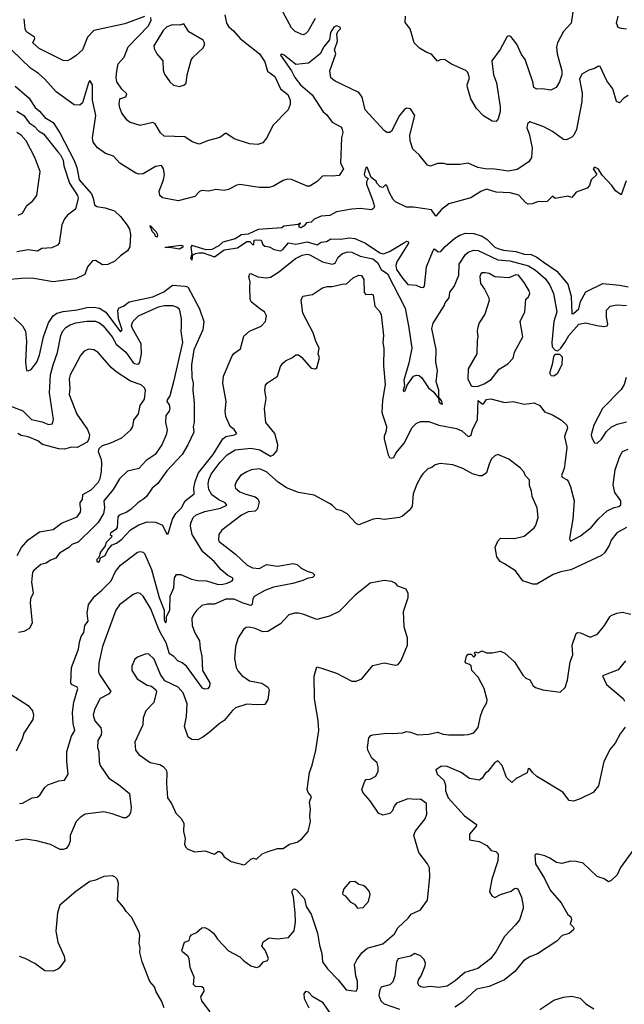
# Model space of a CAD drawing. Extents: x 1468344 to 1613994, y 525695 to 643861.
# Tile 141 of 256: x 1534135 to 1538448, y 554861 to 561889. Entities that reach past the tile are written whole.
import ezdxf

# ---------------------------------------------------------------- set-up
doc = ezdxf.new("R2010")
doc.units = 0

msp = doc.modelspace()

# ---------------------------------------------------------------- linework, layer by layer
at = {"layer": '0CON10XD'}
for points in [[(1536243.2, 561896.8), (1536191.2, 561805), (1536175, 561788.8), (1536155, 561781.2), (1536100, 561805), (1536075, 561831.2), (1535922.2, 562115)], [(1538091.4, 562008.6), (1538068.9, 561865), (1538015, 561804.5), (1537971.2, 561725), (1537964.1, 561695), (1537970, 561645), (1538003.1, 561525), (1538002.2, 561495), (1537985.8, 561445), (1537961.2, 561405), (1537925, 561386.7), (1537865, 561396.2), (1537824.1, 561394.1), (1537803.3, 561405), (1537795.8, 561445), (1537740, 561605), (1537715, 561640), (1537682.5, 561715), (1537638.3, 561768.3), (1537625, 561772.9), (1537611.7, 561768.3), (1537563.6, 561676.4), (1537503.8, 561596.2), (1537514.4, 561495), (1537537.4, 561437.4), (1537562.4, 561267.6), (1537563.1, 561235), (1537549.5, 561180.5), (1537535, 561163.3), (1537505, 561163.8), (1537445, 561202.5), (1537392.9, 561255), (1537352.9, 561325), (1537330, 561405), (1537326.2, 561425), (1537343.3, 561475), (1537332.5, 561512.5), (1537316.7, 561526.7), (1537215, 561571.2), (1537165, 561606.2), (1537135, 561603.3), (1537115, 561592.5), (1537073.6, 561643.6), (1537040, 561655), (1536987.5, 561685), (1536950, 561725), (1536920, 561825), (1536885, 561870), (1536887.5, 561915)], [(1535025, 561912.9), (1534885, 561860.7), (1534665, 561810.9), (1534620, 561765), (1534584.4, 561675), (1534535, 561630.5), (1534495, 561604.2), (1534475, 561595.8), (1534445, 561598), (1534275, 561683.1), (1534229.6, 561725), (1534242.5, 561755), (1534240, 561765), (1534185, 561803.1), (1534173.8, 561825), (1534168.2, 561895)], [(1535598.8, 561925), (1535611.4, 561865), (1535627.5, 561837.5), (1535660.7, 561810.7), (1535708.2, 561755), (1535846.1, 561646.1), (1535885, 561588.6), (1535902.9, 561522.9), (1535955, 561483.3), (1535995, 561396), (1536049.2, 561355), (1536064.2, 561314.2), (1536064.2, 561285), (1536051.2, 561245), (1535943.2, 561136.8), (1535895.9, 561044.1), (1535870.7, 561009.3), (1535835, 560998.8), (1535775, 561004.2), (1535665, 561039.2), (1535605, 561078.8), (1535562.1, 561047.9), (1535483, 561027), (1535415, 561000), (1535365, 561016.2), (1535314.1, 561054.1), (1535165, 561058.6), (1535140.9, 561080.9), (1535101.2, 561145), (1535085.7, 561155.7), (1534995, 561134.3), (1534956.7, 561145), (1534918.2, 561158.2), (1534901.9, 561171.9), (1534865, 561222), (1534850.2, 561260.3), (1534845.3, 561285.3), (1534849.6, 561325), (1534891.8, 561338.2), (1534900.7, 561360.7), (1534864.1, 561394.1), (1534828.5, 561445), (1534822.5, 561475), (1534827.9, 561525), (1534838.5, 561575), (1534879.4, 561620.6), (1534908.2, 561695), (1535054.7, 561845), (1535073.2, 561885), (1535070, 561905)], [(1538465, 561821.2), (1538425, 561826.7), (1538404.2, 561834.2), (1538392.5, 561865), (1538403.8, 561915)], [(1535275, 561413.3), (1535305, 561422), (1535322.5, 561435), (1535329.5, 561495), (1535359.3, 561600.7), (1535371.1, 561618.9), (1535442.5, 561685), (1535453, 561707), (1535453.8, 561725), (1535445, 561743.3), (1535342.1, 561802.1), (1535305, 561860), (1535278.8, 561851.2), (1535225, 561851.4), (1535185, 561838.1), (1535157.6, 561812.4), (1535092.7, 561702.7), (1535095, 561682.5), (1535113.8, 561645), (1535155.7, 561595), (1535159.3, 561529.3), (1535169.3, 561499.3), (1535206.7, 561445), (1535232.1, 561422.1), (1535275, 561413.3)], [(1538475, 561348.8), (1538445, 561328.8), (1538415, 561296.7), (1538393.8, 561305), (1538366, 561395), (1538323.6, 561453.6), (1538275, 561556.2), (1538265, 561558), (1538235, 561540.8), (1538195, 561530), (1538145, 561501.2), (1538128.5, 561465), (1538148.2, 561365), (1538146.2, 561305), (1538106.4, 561105), (1538088.6, 561065), (1538075, 561050.8), (1538035, 561032), (1538015, 561034), (1537935, 561090.8), (1537873.8, 561123.8), (1537775, 561159.2), (1537758.8, 561145), (1537752.7, 561117.3), (1537770.6, 561075), (1537791.1, 560975), (1537787.1, 560905), (1537766.2, 560873.8), (1537685, 560818.9), (1537623, 560807), (1537525, 560822.5), (1537455, 560823.8), (1537404.6, 560834.6), (1537335, 560864), (1537275, 560856.2), (1537185, 560856.7), (1537162.7, 560862.7), (1537115, 560862), (1537065, 560844), (1537045, 560850), (1536984.2, 560924.2), (1536940, 560965), (1536920.8, 561025), (1536918.5, 561065), (1536952.9, 561205), (1536923.8, 561253.8), (1536895, 561257.1), (1536877.1, 561245), (1536845.6, 561205), (1536786.9, 561093.1), (1536775, 561083.3), (1536755, 561084.4), (1536735, 561098.6), (1536600, 561245), (1536577.2, 561335), (1536555, 561370), (1536385, 561450.5), (1536355.6, 561475), (1536347.2, 561525), (1536390, 561645), (1536381.2, 561675), (1536402, 561735), (1536398.6, 561785), (1536403.9, 561803.9), (1536424, 561825), (1536420.8, 561835), (1536395, 561845.6), (1536375.7, 561835), (1536352.9, 561797.1), (1536344.3, 561745), (1536305, 561695.8), (1536278.9, 561645), (1536195, 561578.9), (1536105, 561568.5), (1536021.1, 561635), (1536005, 561642.2), (1535996.9, 561635), (1536074.7, 561525), (1536097.1, 561477.1), (1536138.2, 561425), (1536222.5, 561352.5), (1536301.1, 561231.1), (1536325, 561211.5), (1536365, 561158.5), (1536425, 561125.5), (1536433.1, 561115), (1536439.4, 561085), (1536431.4, 561045), (1536424.6, 560864.6), (1536444, 560825), (1536415, 560776.2), (1536365, 560771.9)], [(1536365, 560771.9), (1536315, 560775.6), (1536295, 560771.4), (1536257.5, 560735), (1536205, 560700.8), (1536185, 560700.8), (1536075, 560747.5), (1536045, 560751.4), (1536015, 560742.5), (1535945, 560700.8), (1535915, 560692.5), (1535845, 560690.8), (1535705, 560712), (1535685, 560708.8), (1535625, 560676), (1535595, 560669.2), (1535535, 560677.1), (1535485, 560665.7), (1535435, 560670.8), (1535417.9, 560662.1), (1535385, 560626), (1535265, 560596.2), (1535155, 560618.6), (1535135.7, 560635), (1535130, 560665), (1535161.9, 560745), (1535168.6, 560785), (1535161.9, 560825), (1535147.3, 560847.3), (1535105, 560840.9), (1535015, 560788.8), (1534985, 560786.2), (1534962.8, 560792.8), (1534848.6, 560865), (1534803.8, 560915), (1534746.2, 560935), (1534690.8, 560975), (1534658.8, 561015), (1534654.6, 561045), (1534677.5, 561205), (1534655.6, 561315), (1534653.8, 561425), (1534635, 561454), (1534625, 561438), (1534583.6, 561295), (1534565, 561280), (1534525, 561282.5), (1534394.4, 561375), (1534315, 561465.7), (1534270, 561505), (1534212.6, 561542.6), (1534076, 561675)], [(1534103.8, 561415), (1534201.3, 561331.3), (1534245, 561261.4), (1534277, 561237), (1534315, 561191.5), (1534374.5, 561155), (1534422.3, 561082.2), (1534524.8, 560884.8), (1534544, 560835), (1534560.7, 560745), (1534647.8, 560645), (1534660.5, 560615), (1534668.2, 560568.2), (1534685, 560556.2), (1534745, 560547.1), (1534811.5, 560525), (1534854.1, 560485), (1534901.9, 560421.9), (1534917.7, 560395), (1534926.6, 560355), (1534922.1, 560267.9), (1534905, 560238.9), (1534855, 560204.5), (1534814.7, 560165.3), (1534765, 560141.1), (1534725, 560139.5), (1534675, 560170.6), (1534655, 560167.1), (1534618.9, 560125), (1534600.4, 560069.6), (1534535, 560039.5), (1534375, 560018.9), (1534235, 560042.1), (1534173.4, 560043.4), (1534015, 560029.6)], [(1534115, 561236.7), (1534165, 561204.6), (1534203.2, 561153.2), (1534238.7, 561128.7), (1534270, 561095), (1534305, 561073.6), (1534407.8, 560945), (1534425.7, 560925), (1534445, 560886.9), (1534450.6, 560845), (1534491.3, 560721.3), (1534546.9, 560635), (1534552.3, 560615), (1534532.5, 560537.5), (1534476.2, 560495), (1534455, 560467.5), (1534435.7, 560424.3), (1534416.9, 560295), (1534405, 560279.2), (1534365, 560260.6), (1534293.5, 560256.5), (1534263, 560237), (1534195, 560246), (1534115, 560231.9)], [(1534125, 560493.1), (1534155, 560507.1), (1534186.6, 560563.4), (1534227.5, 560595), (1534257.1, 560635), (1534281.2, 560805), (1534243.1, 560905), (1534181.5, 561025), (1534145.3, 561065.3), (1534115, 561084.4)], [(1538461.7, 560738.3), (1538425, 560640), (1538385, 560666.7), (1538360, 560705), (1538289.5, 560779.5), (1538261.1, 560825), (1538235, 560837.3), (1538226.7, 560825), (1538252.5, 560785), (1538212.5, 560745), (1538200, 560705), (1538184.1, 560685.9), (1538105, 560658.8), (1538075, 560620), (1538045, 560628.8), (1537955, 560613.3), (1537935, 560628.8), (1537897.5, 560592.5), (1537865, 560590), (1537835, 560591.2), (1537794.2, 560575.8), (1537762.1, 560572.1), (1537745, 560582.5), (1537695, 560636.1), (1537635, 560653.2), (1537535, 560659.2), (1537465, 560678.5), (1537425, 560663.1), (1537352.4, 560617.6), (1537196, 560575), (1537145, 560534), (1537105, 560487.5), (1537071.9, 560531.9), (1536945, 560550.8), (1536895, 560550), (1536815, 560590), (1536800, 560605), (1536772.7, 560652.7), (1536755, 560706.2), (1536745, 560711.2), (1536725, 560692.5), (1536707, 560697), (1536680, 560725), (1536680, 560735), (1536642.5, 560762.5), (1536615, 560836.2), (1536602, 560828), (1536591.5, 560785), (1536598.9, 560768.9), (1536620, 560755), (1536608.6, 560731.4), (1536608.5, 560715), (1536653, 560603), (1536666.7, 560555), (1536659.5, 560540.5), (1536645, 560531.2), (1536565, 560540.6), (1536505, 560537.9), (1536395, 560516.9), (1536347.3, 560492.7), (1536285, 560485.8), (1536235, 560466), (1536215, 560443.3), (1536181.7, 560438.3), (1536165, 560417.5), (1536143.8, 560403.8), (1536128.3, 560408.3), (1536130, 560430), (1536140, 560435), (1536135, 560437.5), (1536121.7, 560428.3), (1536020, 560415), (1536005, 560403.3), (1535837.3, 560392.7), (1535765, 560357.8), (1535717.3, 560352.7), (1535672.5, 560325), (1535585, 560301.1), (1535555, 560274.6), (1535505, 560248.7), (1535465, 560246.2), (1535362.9, 560277.1), (1535355.6, 560265), (1535364.3, 560215), (1535354.4, 560185), (1535365, 560172.5), (1535370, 560210), (1535388.9, 560221.1), (1535414.3, 560225.7), (1535445, 560225.5), (1535525, 560196.2), (1535595, 560247.2), (1535688.5, 560261.5), (1535755, 560306.2), (1535777, 560307), (1535795, 560284), (1535805, 560283.8), (1535807.5, 560315), (1535825, 560318.6), (1535857.5, 560315), (1535870, 560285), (1535885, 560273.3), (1535915, 560267.5), (1535949.5, 560249.5), (1535995, 560240), (1536012.2, 560247.8), (1536052.9, 560297.1), (1536105, 560287.1), (1536185, 560303.1), (1536257, 560283), (1536285, 560300), (1536325, 560305.8), (1536355.8, 560324.2), (1536425, 560323.5), (1536485, 560332.9), (1536525, 560326.8), (1536602.9, 560292.9), (1536705, 560226.2), (1536731.5, 560218.5), (1536772.9, 560235), (1536879.3, 560299.3), (1536897.6, 560307.6), (1536906.2, 560305), (1536910, 560295), (1536825, 560161.4), (1536817.9, 560135), (1536822.7, 560105), (1536865, 560044.4), (1536905, 560000), (1536964.1, 559994.1), (1536995, 559978.8), (1537015, 559977.5), (1537023.4, 559986.6), (1537037.6, 560125), (1537085, 560242.5), (1537095, 560252.5), (1537121.3, 560231.3), (1537140, 560235), (1537170.4, 560269.6), (1537240.4, 560329.6), (1537275, 560351.9), (1537315, 560366.2), (1537373.8, 560363.8), (1537435, 560343.4), (1537471, 560321), (1537524.6, 560265), (1537545, 560256), (1537586.2, 560245), (1537674.3, 560234.3), (1537735, 560215.9), (1537785, 560214), (1537825, 560194.8), (1537869.4, 560160.6), (1537967, 560095), (1538045, 560001.2), (1538069, 559915), (1538075, 559790.6), (1538085, 559791.8), (1538123.1, 559825), (1538135, 559876.9), (1538173.4, 559946.6), (1538295, 560006.1), (1538415, 559994.8), (1538475, 559981.6)], [(1535115, 560337.5), (1535105, 560342), (1535098.3, 560358.3), (1535081.5, 560375), (1535069.5, 560409.5), (1535062.5, 560415), (1535065, 560420), (1535108.2, 560375), (1535118.5, 560355), (1535115, 560337.5)], [(1535275, 560251.5), (1535205, 560264), (1535175, 560260), (1535174.4, 560265), (1535285, 560279.2), (1535298, 560275), (1535300, 560265), (1535275, 560251.5)], [(1534092.3, 559762.3), (1534155, 559703.3), (1534176.8, 559665), (1534183.2, 559595), (1534175.7, 559445), (1534184.2, 559384.2), (1534195, 559382), (1534217.8, 559392.2), (1534257.3, 559445), (1534277.7, 559495), (1534305.3, 559625), (1534341.4, 559725), (1534374.1, 559775.9), (1534399.4, 559795), (1534445, 559806.6), (1534545, 559817.5), (1534615, 559835.6), (1534665, 559836.9), (1534705, 559830.4), (1534750.9, 559800.9), (1534855, 559660.8), (1534865.3, 559675), (1534839.6, 559755), (1534835.4, 559815), (1534845, 559832.5), (1534875, 559844.1), (1534915.6, 559874.4), (1535085, 559910.7), (1535163.1, 559946.9), (1535225, 559994.6), (1535315, 559988), (1535335, 559981.4), (1535417.3, 559825), (1535448.5, 559735), (1535442.5, 559675), (1535378.2, 559531.8), (1535361, 559425), (1535363.1, 559335), (1535372.6, 559295), (1535369.2, 559245), (1535379.8, 559155), (1535379.2, 559015), (1535372.9, 558985), (1535378.1, 558945), (1535335.2, 558854.8), (1535293.6, 558785), (1535185, 558670), (1535120.3, 558579.7), (1535081.2, 558545), (1535040, 558485), (1535020.6, 558469.4), (1534978.3, 558441.7), (1534928.1, 558391.9), (1534895, 558371.2), (1534845, 558353.3), (1534835, 558340), (1534830, 558265), (1534820, 558250), (1534782.5, 558225), (1534780, 558215), (1534792.5, 558205), (1534790, 558195), (1534751.7, 558158.3), (1534745.5, 558134.5), (1534711.3, 558088.7), (1534700.7, 558049.3), (1534685.8, 558035), (1534686, 558025), (1534695, 558017.5), (1534705.6, 558024.4), (1534712.3, 558047.7), (1534745.5, 558064.5), (1534763.9, 558106.1), (1534795, 558141.4), (1534825, 558153.8), (1534865, 558181.1), (1534925, 558247.1), (1534985, 558282.5), (1535045, 558305.8), (1535105, 558302.5), (1535155, 558280), (1535185, 558217.5), (1535195, 558220), (1535226, 558325), (1535248.4, 558365), (1535289, 558405), (1535315, 558456), (1535379.4, 558505), (1535378.5, 558545), (1535386.5, 558593.5), (1535410, 558655), (1535515, 558784.7), (1535583.2, 558896.8), (1535605, 558913.6), (1535666.7, 558925), (1535683.3, 558935), (1535664.7, 558964.7), (1535637.5, 558985), (1535606.4, 559056.3), (1535602.2, 559095), (1535608.4, 559165), (1535585.4, 559295), (1535589.6, 559345), (1535650.2, 559489.8), (1535663.3, 559506.7), (1535709.5, 559540.5), (1535735, 559630), (1535775, 559666.7), (1535858, 559702), (1535888.1, 559735), (1535895.8, 559775), (1535882.5, 559805), (1535848, 559825), (1535786.7, 559875), (1535779.5, 559895), (1535777.3, 559982.7), (1535780, 560015), (1535770.8, 560055), (1535777.5, 560075), (1535785, 560077.5), (1535833.3, 560053.3), (1535896.4, 560046.4), (1535925, 560051.8), (1535982.1, 560087.9), (1536103.3, 560185), (1536150.7, 560209.3), (1536184.8, 560215.2), (1536205, 560211.6), (1536295, 560161.2), (1536365, 560144.1), (1536385, 560152), (1536406.3, 560195), (1536439.2, 560220.8), (1536475, 560232.8), (1536505, 560230.3), (1536565, 560200.7), (1536655, 560182.8), (1536688.4, 560155), (1536715, 560106.7), (1536760, 560075), (1536885, 559831.2), (1536911.3, 559688.7), (1536933.3, 559545), (1536911.7, 559438.3), (1536874.8, 559315.2), (1536880, 559275), (1536870, 559245), (1536872.5, 559235), (1536885, 559240), (1536900.4, 559279.6), (1536944.7, 559345.3), (1536965, 559352.5), (1536985, 559349.4), (1537005, 559332.5), (1537052.1, 559262.1), (1537090.5, 559230.5), (1537115, 559194.2), (1537123, 559193), (1537124.7, 559165), (1537135, 559148.6), (1537152.5, 559145), (1537145, 559168), (1537126, 559195), (1537126.2, 559245), (1537106.5, 559305), (1537115.5, 559385), (1537103.8, 559443.8), (1537105.5, 559535.5), (1537075.7, 559684.3), (1537085, 559723.3), (1537162.7, 559847.3), (1537171.4, 559868.6), (1537199.2, 559905), (1537204.2, 559945), (1537235.4, 559984.6), (1537268.2, 560065), (1537270, 560145), (1537315, 560212.9), (1537335, 560229.6), (1537375, 560243.4), (1537405, 560240.7), (1537545, 560175.9), (1537632.2, 560167.8), (1537765, 560132.8), (1537815, 560102.4), (1537885, 560039.1), (1537916.1, 559995), (1537944.4, 559935), (1537966.9, 559805), (1537945.6, 559735), (1537931.6, 559585), (1537934.2, 559555), (1537955, 559530.7), (1537975, 559526.3), (1537995.9, 559544.1), (1538023.3, 559585), (1538052.5, 559635), (1538125, 559716.5), (1538175, 559725.4), (1538252.9, 559707.1), (1538305, 559700), (1538325.5, 559704.5), (1538332, 559715), (1538320.8, 559765), (1538320.8, 559815), (1538346.6, 559843.4), (1538395, 559854.4), (1538465, 559848.6)], [(1534135, 556294), (1534155, 556295.8), (1534225, 556334.2), (1534259.7, 556340.3), (1534280, 556355), (1534315, 556408.8), (1534335, 556428), (1534415, 556456), (1534455, 556460), (1534482, 556505), (1534471.4, 556595), (1534472.2, 556665), (1534505.5, 556775), (1534528.8, 556815), (1534517.3, 556865), (1534511.1, 556945), (1534521.7, 557018.3), (1534548.9, 557115), (1534544.2, 557125), (1534505, 557142.9), (1534498.9, 557155), (1534505.4, 557265), (1534555.4, 557395), (1534562, 557445), (1534574.2, 557485.8), (1534591.8, 557515), (1534600.6, 557565), (1534622.9, 557595), (1534615.8, 557654.2), (1534625.9, 557714.1), (1534670.5, 557775), (1534722.3, 557817.7), (1534787.3, 557885), (1534818.5, 557951.5), (1534855, 557996.4), (1534975, 558088.6), (1534995, 558093.1), (1535015, 558088.6), (1535025, 558078), (1535075.2, 557965), (1535131.1, 557765), (1535164.8, 557675), (1535165, 557602.5), (1535175, 557584.6), (1535182.2, 557595), (1535181.5, 557628.5), (1535205.3, 557675), (1535207.8, 557775), (1535234, 557835), (1535239.5, 557905), (1535255, 557930), (1535285, 557928.6), (1535360, 557895), (1535405, 557885.9), (1535466.9, 557883.1), (1535545, 557859.6), (1535575, 557858.8), (1535615, 557867.9), (1535650, 557885), (1535658, 557895), (1535654.2, 557904.2), (1535621.1, 557921.1), (1535571.7, 557961.7), (1535521.7, 558021.7), (1535440.8, 558090.8), (1535365.7, 558215.7), (1535353.1, 558275), (1535356.2, 558295), (1535373.5, 558335), (1535395.3, 558354.7), (1535455, 558377.8), (1535568, 558402), (1535613.1, 558425), (1535601.3, 558441.3), (1535555, 558462.1), (1535506.9, 558496.9), (1535484.7, 558535), (1535480.3, 558575), (1535483.5, 558605), (1535500.8, 558645), (1535565, 558731.5), (1535615, 558783.1), (1535671.9, 558818.1), (1535785, 558830), (1535848.6, 558818.6), (1535923.3, 558773.3), (1535945, 558783.4), (1535971.8, 558815), (1535976.3, 558853.7), (1535956.2, 558936.2), (1535891.9, 559015), (1535882.5, 559115), (1535894, 559185), (1535884, 559245), (1535889.5, 559280.5), (1535903.2, 559296.8), (1535975.5, 559344.5), (1535995.7, 559414.3), (1536011.7, 559438.3), (1536032.5, 559455), (1536082.3, 559477.7), (1536105, 559496.7), (1536125, 559496), (1536145, 559481.2), (1536215, 559402.9), (1536244, 559396), (1536253.8, 559405), (1536273.3, 559475), (1536263.8, 559505), (1536272.5, 559545), (1536246.7, 559595), (1536228.6, 559655), (1536155.7, 559795), (1536142.5, 559887.5), (1536155, 559916.2), (1536225, 559927.5), (1536295, 559975.8), (1536330, 559985), (1536365, 559985.6), (1536435, 560002.5), (1536466, 560004), (1536515, 560047.1), (1536555, 560065.8), (1536574.2, 560064.2), (1536589.1, 560035), (1536591.7, 559941.7), (1536605, 559928.1), (1536645, 559930), (1536655.8, 559925), (1536669.1, 559845), (1536700.6, 559810.6), (1536713.1, 559785), (1536730.9, 559635), (1536725.5, 559585), (1536732.7, 559545), (1536731.3, 559418.7), (1536743.2, 559285), (1536723.4, 559173.4), (1536718.2, 559085), (1536751.1, 558985), (1536748.5, 558955), (1536734.5, 558915), (1536735.5, 558895), (1536763.9, 558783.9), (1536774.5, 558764.5), (1536785, 558758.8), (1536803.3, 558765), (1536819.4, 558795), (1536879.2, 558869.2), (1536931.9, 558975), (1536962.7, 559007.3), (1536995, 559021.9), (1537055, 559021.5), (1537125, 558993.8), (1537251.7, 558971.7), (1537290, 558955), (1537335, 558913.8), (1537345, 558915.8), (1537355, 558926.2), (1537365, 558961.2), (1537400, 559035), (1537405, 559170), (1537435, 559147.5), (1537445, 559147.5), (1537465, 559177.5), (1537495, 559183.3), (1537595, 559157.5), (1537655, 559163.1), (1537735, 559144.4), (1537804.5, 559154.5), (1537846, 559136), (1537879.2, 559089.2), (1537935, 559069.2), (1538001.2, 559031.2), (1538038.8, 558995), (1538042.5, 558975), (1538021.1, 558915), (1538039.1, 558835), (1538027.3, 558737.3), (1538019.1, 558685), (1538000.8, 558635), (1538005, 558623.3), (1538040, 558605), (1538049.5, 558589.5), (1538064.5, 558555), (1538089.6, 558455), (1538082.2, 558325), (1538058, 558185), (1538065, 558166.7), (1538135.8, 558205), (1538215, 558267.1), (1538265, 558327.3), (1538325, 558384.6), (1538375, 558407.3), (1538410, 558415), (1538423.4, 558426.6), (1538424.5, 558455), (1538380.4, 558515), (1538369.1, 558569.1), (1538383.4, 558675), (1538412.9, 558767.1), (1538435, 558806), (1538475, 558824.4)], [(1537375, 559270), (1537405, 559273.8), (1537449.7, 559290.3), (1537498.6, 559321.4), (1537555, 559394), (1537617.4, 559432.6), (1537655.7, 559474.3), (1537664, 559515), (1537724.2, 559625), (1537705.8, 559735), (1537738.2, 559805), (1537746, 559894), (1537765, 559911.2), (1537774.4, 559935.6), (1537770, 559955), (1537735, 560012.5), (1537692.5, 560065), (1537675, 560067.8), (1537625, 560047.1), (1537525, 560053.1), (1537485, 560076.5), (1537455, 560083.1), (1537435, 560082.9), (1537425, 560075.8), (1537418.1, 560055), (1537423.1, 560005), (1537451.9, 559965), (1537481.2, 559905), (1537484, 559885), (1537453, 559787), (1537412.9, 559725), (1537402.5, 559695), (1537399.2, 559665), (1537404.3, 559625), (1537399.2, 559599.2), (1537397.5, 559505), (1537333.4, 559396.6), (1537332.5, 559325), (1537355, 559276.7), (1537375, 559270)], [(1534009.2, 559155), (1534156.7, 559096.7), (1534219.2, 559035), (1534295, 559018.6), (1534341.2, 558998.8), (1534370, 559005), (1534375.6, 559034.4), (1534347.3, 559225), (1534355.3, 559354.7), (1534373.1, 559425), (1534405.9, 559514.1), (1534428.2, 559635), (1534442.3, 559667.7), (1534465, 559692.7), (1534495, 559711.1), (1534535, 559724.7), (1534615, 559736.6), (1534675, 559736.6), (1534705, 559725.9), (1534730.7, 559705), (1534795, 559624.6), (1534822.8, 559572.8), (1534892.9, 559515), (1534941.5, 559445), (1534955, 559434.5), (1534975, 559430.6), (1534986.1, 559433.9), (1534992.9, 559445), (1535003.2, 559505), (1535002.7, 559575), (1534939.3, 559685), (1534933.5, 559706.5), (1534941.8, 559735), (1534981.9, 559775), (1535125, 559840.3), (1535165, 559849.3), (1535225, 559848.9), (1535257.8, 559837.8), (1535273.8, 559825), (1535286.7, 559755), (1535286.4, 559696.4), (1535284.6, 559665), (1535296, 559585), (1535232.9, 559305), (1535205.4, 559204.6), (1535186.5, 559175), (1535185.5, 559165), (1535201.1, 559141.1), (1535207, 559113), (1535202, 559095), (1535178, 559065), (1535175.6, 559015), (1535187.8, 558962.2), (1535180, 558925), (1535149.4, 558855), (1535100.6, 558785), (1535036.4, 558743.6), (1534985.4, 558684.6), (1534905, 558665.5), (1534848.1, 558611.9), (1534802, 558535), (1534736.1, 558455), (1534741.1, 558405), (1534733.9, 558365), (1534695, 558299.5), (1534658.8, 558265), (1534551.3, 558158.7), (1534506.7, 558143.3), (1534485, 558122.5), (1534418.1, 558081.9), (1534393.1, 558045), (1534355, 558031.6), (1534325, 558010.6), (1534285, 558000.6), (1534235, 557958.5), (1534227.3, 557945), (1534219.3, 557875), (1534232, 557795), (1534213.5, 557756.5), (1534209.5, 557725), (1534225.3, 557584.7), (1534205, 557543.6), (1534165, 557523.2), (1534126.7, 557515)], [(1534565.5, 558425), (1534567.8, 558442.2), (1534584.2, 558465), (1534585, 558500.8), (1534645, 558534.5), (1534695.2, 558584.8), (1534709.5, 558615), (1534719.1, 558665), (1534720.9, 558725), (1534718.2, 558748.2), (1534696.4, 558803.6), (1534702.3, 558827.7), (1534725, 558850), (1534785, 558868.8), (1534864.4, 558905.6), (1534927.5, 558962.5), (1534941.4, 558985), (1534949.7, 559030.3), (1534981.9, 559075), (1534995.5, 559135), (1535025, 559181.2), (1535032.9, 559242.9), (1535025, 559261.2), (1535002.2, 559282.2), (1534925, 559308.5), (1534824.2, 559375), (1534786.9, 559406.9), (1534695, 559512.5), (1534665, 559531.9), (1534625, 559538.6), (1534595, 559522), (1534568.9, 559491.1), (1534525, 559406), (1534496.1, 559353.9), (1534487.3, 559325), (1534492.7, 559255), (1534487.8, 559215), (1534542.6, 559072.6), (1534617.8, 558965), (1534632.5, 558925), (1534629.2, 558895), (1534617.2, 558872.8), (1534545, 558834.5), (1534505, 558837.9), (1534455, 558824.7), (1534415, 558825.4), (1534297.5, 558857.5), (1534263.7, 558883.7), (1534195, 558910.7), (1534145, 558922.2), (1534122.5, 558935)], [(1537945, 559343.8), (1537926.2, 559346.2), (1537918, 559365), (1537939.4, 559440.6), (1537944.8, 559485.2), (1537955, 559500.9), (1537985, 559501.8), (1538003.9, 559483.9), (1538002.5, 559425), (1537969.8, 559360.2), (1537945, 559343.8)], [(1538462.1, 559335), (1538446.8, 559285), (1538425, 559249.5), (1538292.5, 559115), (1538230, 558995), (1538212.9, 558925), (1538215.5, 558905.5), (1538235, 558868.8), (1538255, 558866), (1538285, 558895.8), (1538321.2, 558948.8), (1538355, 558980), (1538396.8, 559003.2), (1538465, 559018.4)], [(1538465, 558265.7), (1538395, 558226.2), (1538355.6, 558174.4), (1538339.2, 558135), (1538306.2, 558083.8), (1538285.4, 558064.6), (1538067.8, 557962.2), (1537995, 557947.3), (1537941.1, 557928.9), (1537825, 557860.8), (1537795, 557860), (1537723.3, 557885), (1537671.2, 557955), (1537592.5, 558005), (1537561.7, 558021.7), (1537540, 558055), (1537526.1, 558123.9), (1537545, 558167.5), (1537565, 558187.5), (1537665, 558186), (1537735, 558203.8), (1537805, 558262.5), (1537817.7, 558282.3), (1537834, 558335), (1537826.2, 558405), (1537791.2, 558485), (1537785.8, 558525), (1537771.2, 558565), (1537772.5, 558605), (1537744.2, 558634.2), (1537732.3, 558662.3), (1537708.7, 558688.7), (1537625, 558753.3), (1537545, 558785.7), (1537525, 558776.7), (1537502.1, 558755), (1537483.3, 558716.7), (1537465, 558654), (1537435, 558632.5), (1537415, 558632.2), (1537365, 558648.1), (1537296.2, 558685), (1537225, 558711.9), (1537135, 558722.5), (1537098, 558712), (1537075, 558693.8), (1537047.7, 558682.3), (1537011.9, 558648.1), (1536998, 558625), (1536968, 558575), (1536942, 558505), (1536934.2, 558415), (1536914.4, 558385.6), (1536865, 558346), (1536844.3, 558335.7), (1536735, 558320.8), (1536692.3, 558327.7), (1536655.8, 558324.2), (1536555, 558284), (1536535, 558293.3), (1536472.3, 558362.3), (1536433, 558383), (1536395, 558392.5), (1536365, 558424.2), (1536345.4, 558435.4), (1536235, 558496.2), (1536125, 558515.3), (1536037.5, 558547.5), (1535978.3, 558588.3), (1535895, 558661.8), (1535845, 558684.4), (1535785.7, 558675.7), (1535755, 558662.9), (1535711.2, 558635), (1535681.2, 558595), (1535668.8, 558565), (1535674, 558545), (1535705, 558518.9), (1535742, 558505), (1535815, 558482.5), (1535835, 558470), (1535842.7, 558445), (1535832.3, 558397.7), (1535815, 558381.8), (1535766.2, 558376.2), (1535717.8, 558352.2), (1535578, 558245), (1535556, 558215), (1535553.8, 558175), (1535558.8, 558165), (1535675, 558074.5), (1535757.1, 557995), (1535795, 557976.2), (1535845, 557970.9), (1535895, 558000.9), (1535975, 557988.9), (1536085, 558008.6), (1536115, 558000.8), (1536143.3, 557975), (1536185, 557952), (1536225, 557942), (1536241.2, 557925), (1536225, 557907.5), (1536185, 557900.8), (1536155, 557885.5), (1536084.7, 557865.3), (1535945, 557839.1), (1535884.9, 557815.1), (1535808.6, 557771.4), (1535799.2, 557755), (1535793.1, 557716.9), (1535785, 557708.9), (1535728.6, 557725), (1535665, 557752.5), (1535605, 557752.5), (1535525, 557718.1), (1535475, 557716.9), (1535435, 557708.6), (1535399.2, 557675), (1535378.1, 557645), (1535364.3, 557615), (1535366.7, 557565), (1535385, 557512), (1535418.5, 557455), (1535422.1, 557397.9), (1535433.6, 557345), (1535439.6, 557245), (1535492.5, 557155), (1535489.6, 557130.4), (1535475, 557112.9), (1535455, 557110.3), (1535438.3, 557118.3), (1535324.1, 557275), (1535295, 557299.2), (1535262.2, 557312.2), (1535235, 557343.4), (1535203.4, 557363.4), (1535181.1, 557441.1), (1535149, 557495), (1535127.2, 557537.2), (1535071.8, 557685), (1535015.3, 557775.3), (1534995, 557793.1), (1534975, 557798.1), (1534945, 557785.6), (1534846.9, 557713.1), (1534821.2, 557675), (1534726.9, 557415), (1534699.5, 557295), (1534698.5, 557235), (1534704.5, 557215), (1534784.6, 557095), (1534769.4, 557075), (1534709.2, 557045), (1534668.8, 556965), (1534658.8, 556925), (1534670.9, 556885), (1534714.4, 556835), (1534720, 556805), (1534716.5, 556785), (1534692.5, 556745), (1534691.1, 556695), (1534698.9, 556665), (1534701.4, 556591.4), (1534710, 556565), (1534770.8, 556475), (1534840.5, 556430.5), (1534918.6, 556365), (1534930, 556265), (1534925, 556226.7), (1534915, 556206), (1534895, 556192.5), (1534875, 556191.4), (1534795, 556221.8), (1534735, 556234.5), (1534602.1, 556217.9), (1534566.7, 556195), (1534538.8, 556165), (1534496, 556065), (1534495.5, 556025), (1534484.6, 555995), (1534465.8, 555974.2), (1534445, 555966.4), (1534425, 555967.1), (1534355, 556001), (1534255, 556028.2), (1534175, 556040.6), (1534105, 556029.2)], [(1534117.9, 558065), (1534147.8, 558122.2), (1534195, 558176), (1534275.5, 558234.5), (1534375, 558250.8), (1534433.3, 558295), (1534545, 558340.6), (1534570, 558375), (1534572.2, 558395), (1534565.5, 558425)], [(1535735, 555856.2), (1535745, 555861.2), (1535785, 555898), (1535803.6, 555903.6), (1535825, 555896.7), (1535865.4, 555934.6), (1535899.5, 555950.5), (1535975, 555973.3), (1536015, 555974), (1536060, 556005), (1536115, 556019.4), (1536148, 556042), (1536192.5, 556095), (1536209.2, 556165), (1536204.3, 556205), (1536209.4, 556255), (1536203.1, 556305), (1536216, 556345), (1536192.1, 556372.1), (1536187.1, 556395), (1536202.7, 556515), (1536222.6, 556567.4), (1536247.5, 556675), (1536268.6, 556815), (1536264.5, 556885), (1536237.9, 557045), (1536236, 557204), (1536255, 557270), (1536288.8, 557261.2), (1536395.6, 557225.6), (1536505, 557166.7), (1536535, 557166.7), (1536576.7, 557185), (1536655, 557280), (1536735, 557297.5), (1536815, 557282.5), (1536835, 557287.5), (1536855.9, 557314.1), (1536900.8, 557425), (1536900.8, 557475), (1536878, 557555), (1536872, 557665), (1536906.7, 557765), (1536907, 557793), (1536892.5, 557825), (1536832.5, 557845), (1536817.5, 557865), (1536789.7, 557879.7), (1536735, 557885.8), (1536635, 557868), (1536527.6, 557782.4), (1536415, 557664.3), (1536345, 557630.8), (1536255, 557608), (1536162.7, 557642.7), (1536125, 557652.5), (1536095, 557652.9), (1536055, 557640.8), (1535995, 557578), (1535905, 557521.9), (1535869.4, 557519.4), (1535815, 557543.5), (1535775, 557553.3), (1535750, 557550), (1535732.8, 557537.2), (1535692.8, 557477.2), (1535675.8, 557415), (1535666.8, 557326.8), (1535678.9, 557265), (1535690.9, 557240.9), (1535719.1, 557209.1), (1535775, 557170.6), (1535862.9, 557152.9), (1535905.7, 557125.7), (1535916, 557105), (1535905, 557037.5), (1535885, 557002), (1535825, 556997.8), (1535755, 557003.8), (1535673.8, 556976.2), (1535652.2, 556957.8), (1535595, 556885.8), (1535557.2, 556862.8), (1535487.9, 556802.1), (1535442.7, 556767.3), (1535405, 556749.6), (1535362.4, 556752.4), (1535336.9, 556766.9), (1535310.6, 556845), (1535324.4, 556915), (1535330.9, 557005), (1535302.2, 557085), (1535265, 557124.2), (1535170.5, 557170.5), (1535139.2, 557215), (1535094.2, 557325), (1535055, 557362), (1535029.5, 557360.5), (1534975, 557340), (1534956.2, 557325), (1534934.3, 557275), (1534934.2, 557245), (1534973.3, 557185), (1535045, 557140), (1535075, 557132.5), (1535107.5, 557105), (1535110, 557095), (1535091.2, 557015), (1535034.2, 556955.8), (1535016, 556905), (1535013.8, 556855), (1534957.7, 556732.3), (1534961.2, 556675), (1534986.2, 556645), (1535065, 556587.5), (1535135, 556572.5), (1535158.6, 556558.6), (1535181.1, 556535), (1535185.6, 556515), (1535181.4, 556435), (1535190.8, 556335), (1535217.5, 556295), (1535248, 556225), (1535287.9, 556187.9), (1535306.2, 556155), (1535303.8, 556095), (1535316.7, 556045), (1535310, 556005), (1535317.5, 555985), (1535335, 555967.5), (1535385, 555950), (1535455, 555956.7), (1535525, 555933.3), (1535548.3, 555951.7), (1535561.7, 555951.7), (1535575, 555942.5), (1535595, 555913.3), (1535645, 555880), (1535735, 555856.2)], [(1537305, 556783.8), (1537335, 556786.2), (1537375, 556800), (1537405, 556837.5), (1537422.7, 556917.3), (1537438.8, 556965), (1537467.5, 557015), (1537470, 557035), (1537448.6, 557115), (1537405, 557196.2), (1537361.2, 557245), (1537355, 557277.5), (1537345, 557287.5), (1537320, 557295), (1537312.5, 557305), (1537323, 557347), (1537335, 557360), (1537355, 557360), (1537375, 557340), (1537390, 557355), (1537380, 557365), (1537385, 557377.5), (1537405, 557370), (1537435, 557383.3), (1537465, 557370.8), (1537505, 557368.8), (1537565, 557382.5), (1537595, 557366.7), (1537664, 557305), (1537725, 557210), (1537745, 557190), (1537775, 557176.7), (1537797.5, 557135), (1537815, 557123.3), (1537867, 557107), (1537991.7, 557088.3), (1538027, 557123), (1538043.3, 557175), (1538062.5, 557305), (1538082, 557355), (1538075.6, 557425), (1538105, 557508.8), (1538115, 557514.2), (1538135, 557512.5), (1538205, 557481.4), (1538257, 557503), (1538308, 557565), (1538344.3, 557625.7), (1538355, 557636.2), (1538395, 557654), (1538435, 557660), (1538495.5, 557645.5)], [(1538457, 557313), (1538405, 557248.6), (1538292.5, 557205), (1538321.4, 557145), (1538440.6, 557045), (1538448.9, 557025)], [(1534068.6, 557075), (1534194.6, 556995), (1534227.6, 556955), (1534232.8, 556925), (1534228.2, 556895), (1534165, 556796.2), (1534153.9, 556755), (1534110.9, 556669.1)], [(1538455, 556840), (1538419.1, 556790.9), (1538384.3, 556725), (1538347.4, 556682.6), (1538302.9, 556595), (1538265, 556420), (1538225.9, 556374.1), (1538133.2, 556326.8), (1538085, 556312), (1538056.1, 556316.1), (1538008.8, 556375), (1537825, 556486.2), (1537792.5, 556515), (1537775, 556542.5), (1537763.3, 556545), (1537756.4, 556513.6), (1537677.4, 556472.6), (1537645, 556443.8), (1537609.1, 556479.1), (1537576.9, 556566.9), (1537545, 556599.2), (1537525, 556586), (1537475, 556523.3), (1537455, 556508.8), (1537435.4, 556474.6), (1537415, 556460), (1537345, 556472.5), (1537285, 556515.6), (1537185, 556558.1), (1537145, 556561.2), (1537103.3, 556535), (1537114, 556505), (1537160.6, 556460.6), (1537173.3, 556425), (1537173.8, 556385), (1537191.5, 556335), (1537307.6, 556207.6), (1537393.8, 556145), (1537393.8, 556135), (1537344.7, 556075.3), (1537344, 556035), (1537413.6, 556023.7), (1537466.7, 555995), (1537499.3, 555959.3), (1537531.7, 555951.7), (1537548, 555935), (1537546, 555885), (1537504.3, 555755), (1537486.2, 555665), (1537503.8, 555635), (1537525, 555624.3), (1537565.6, 555644.4), (1537642.2, 555667.8), (1537665, 555687.1), (1537675, 555690.8), (1537688.8, 555685), (1537715.7, 555625), (1537727.7, 555562.3), (1537728, 555545), (1537700, 555465), (1537672.4, 555427.6), (1537593.1, 555345), (1537531.5, 555235), (1537493.1, 555186.9), (1537403, 555117), (1537311.9, 555088.1), (1537241.2, 555028.8), (1537185, 554991.4), (1537125, 554980), (1537065, 554987.1), (1537015, 554980.5), (1536996.2, 554985), (1536983.6, 554995), (1536976.2, 555015), (1536980.8, 555035), (1536998.9, 555065), (1537028.6, 555135), (1537030, 555155), (1537021.7, 555181.7), (1536995, 555206.2), (1536955, 555223.8), (1536922.5, 555205), (1536834.3, 555185), (1536822.2, 555165), (1536812.5, 555065), (1536798.1, 555021.9), (1536775, 555001.1), (1536715, 554984), (1536703.3, 554965), (1536696.2, 554925), (1536712.5, 554885), (1536735, 554864.6), (1536845, 554825.3)], [(1535495, 554807.1), (1535435.3, 554885.3), (1535426.5, 554915), (1535450.8, 554955), (1535449.2, 554975), (1535435, 554985.3), (1535389.2, 554989.2), (1535375, 555003.3), (1535380.7, 555055), (1535351.8, 555125), (1535345, 555188.8), (1535335.3, 555205.3), (1535296.2, 555235), (1535292.5, 555245), (1535310, 555305), (1535345, 555317.5), (1535352, 555345), (1535361.9, 555358.1), (1535397.3, 555372.7), (1535435, 555406.7), (1535455, 555410), (1535485, 555394), (1535518, 555368), (1535534.2, 555345), (1535546, 555325), (1535625, 555243.8), (1535705, 555200), (1535732.7, 555172.7), (1535785, 555136.2), (1535825, 555124), (1535845, 555131.2), (1535875, 555163.3), (1535902.5, 555175), (1535910.7, 555189.3), (1535887, 555247), (1535862.5, 555275), (1535873, 555307), (1535914, 555336), (1535975, 555327.5), (1536052.1, 555337.9), (1536094.3, 555385), (1536103, 555447), (1536100.9, 555515), (1536087.5, 555627.5), (1536075.6, 555665), (1536085, 555682.9), (1536095.4, 555685.4), (1536112.5, 555675), (1536166.7, 555615), (1536179.8, 555559.8), (1536213.7, 555503.7), (1536258.8, 555368.8), (1536272.9, 555282.9), (1536289.5, 555225), (1536294.6, 555165), (1536331.9, 555115), (1536406.8, 555036.8), (1536463.3, 554965), (1536535, 554953.8), (1536544, 554975), (1536545.8, 555024.2), (1536533.3, 555065), (1536524, 555145), (1536540.3, 555179.7), (1536575, 555227.5), (1536615, 555262.5), (1536725, 555292.5), (1536809.2, 555365), (1536832.6, 555407.4), (1536906.2, 555475), (1536928, 555505), (1536993.8, 555535), (1537043.3, 555605), (1537061.7, 555768.3), (1537058, 555835), (1537044.1, 555864.1), (1536982.5, 555945), (1536946.2, 556065), (1536955.9, 556094.1), (1537026.7, 556185), (1537040.7, 556219.3), (1537038, 556265), (1537036.2, 556295), (1536995, 556325.8), (1536965, 556322), (1536905, 556327.5), (1536824.2, 556295.8), (1536805.7, 556274.3), (1536795, 556241.2), (1536775, 556224.2), (1536725, 556210.8), (1536694.5, 556224.5), (1536635, 556314), (1536585, 556371.2), (1536575.8, 556395), (1536596.2, 556455), (1536607.5, 556465), (1536635, 556469.2), (1536675, 556488.8), (1536692.9, 556525), (1536693.3, 556556.7), (1536685, 556584.2), (1536647, 556617), (1536619.4, 556675), (1536615.8, 556695), (1536625.8, 556764.2), (1536639.5, 556780.5), (1536654.3, 556785.7), (1536755, 556797.3), (1536795, 556793.8), (1536865, 556799.6), (1536895, 556807.9), (1536923.8, 556803.8), (1536975, 556783.6), (1537055, 556789.3), (1537115, 556802.8), (1537155, 556789.5), (1537195, 556784.4), (1537305, 556783.8)], [(1538536.4, 555995), (1538421.9, 555838.1), (1538396.7, 555785), (1538355, 555744.3), (1538335, 555735.8), (1538305, 555755.8), (1538255, 555774), (1538155, 555868), (1538105, 555881.2), (1538065, 555882.5), (1538003.6, 555866.4), (1537965, 555873.8), (1537916.7, 555903.3), (1537881.3, 555921.3), (1537835, 555934), (1537816.7, 555933.3), (1537810, 555925), (1537814.2, 555865), (1537879, 555759), (1537918.8, 555675), (1537998.2, 555585), (1538045, 555501.2), (1538065.7, 555485), (1538071.9, 555465), (1538062.9, 555435), (1538084.2, 555415), (1538088.6, 555405), (1538085, 555393.8), (1538055, 555365.8), (1538005, 555353.3), (1537967.3, 555312.7), (1537829.7, 555220.3), (1537775, 555198.9), (1537729.5, 555170.5), (1537668.1, 555095), (1537594, 555036), (1537485, 554987.5), (1537395, 554968.1), (1537293.7, 554876.3), (1537238.8, 554841.2)], [(1535165.6, 554835), (1535147.1, 554885), (1535109.4, 554949.4), (1535096.7, 554985), (1535064.4, 555025), (1535009.4, 555165), (1534991.2, 555231.2), (1534995.8, 555265), (1534988, 555295), (1534993.3, 555355), (1534986.7, 555375), (1534933.6, 555483.6), (1534894.2, 555524.2), (1534876.7, 555555), (1534833.3, 555605), (1534840, 555725), (1534830, 555755), (1534815, 555770), (1534795, 555777.5), (1534735, 555772.5), (1534675, 555746.7), (1534635, 555738.8), (1534535, 555667.5), (1534421.2, 555568.8), (1534404, 555515), (1534394.2, 555384.2), (1534408, 555305), (1534452, 555205), (1534456.7, 555175), (1534419.3, 555120.7), (1534407, 555113), (1534373, 555097), (1534315, 555100.8), (1534242.6, 555152.6), (1534175, 555188.2), (1534135, 555203.1)], [(1536545, 555547.5), (1536585, 555553.3), (1536623.8, 555595), (1536635.6, 555645), (1536629.2, 555669.2), (1536605, 555697.5), (1536585, 555710), (1536555, 555717.5), (1536525, 555736.7), (1536490, 555735), (1536447.5, 555685), (1536437.5, 555655), (1536440, 555645), (1536457.5, 555635), (1536492.3, 555592.3), (1536522.5, 555575), (1536545, 555547.5)], [(1536415, 554704.4), (1536300.9, 554870.9), (1536225.4, 554915.4), (1536195, 554948.8), (1536175, 554953.3), (1536163.2, 554936.8), (1536165, 554903.3), (1536197.1, 554837.1)], [(1537845, 554823.9), (1537945, 554891.5), (1538015, 554911.2), (1538075, 554918.9), (1538134.6, 554904.6), (1538173.8, 554865), (1538229.8, 554829.8)]]:
    msp.add_lwpolyline(points, dxfattribs=at)

doc.saveas('drawing.dxf')
